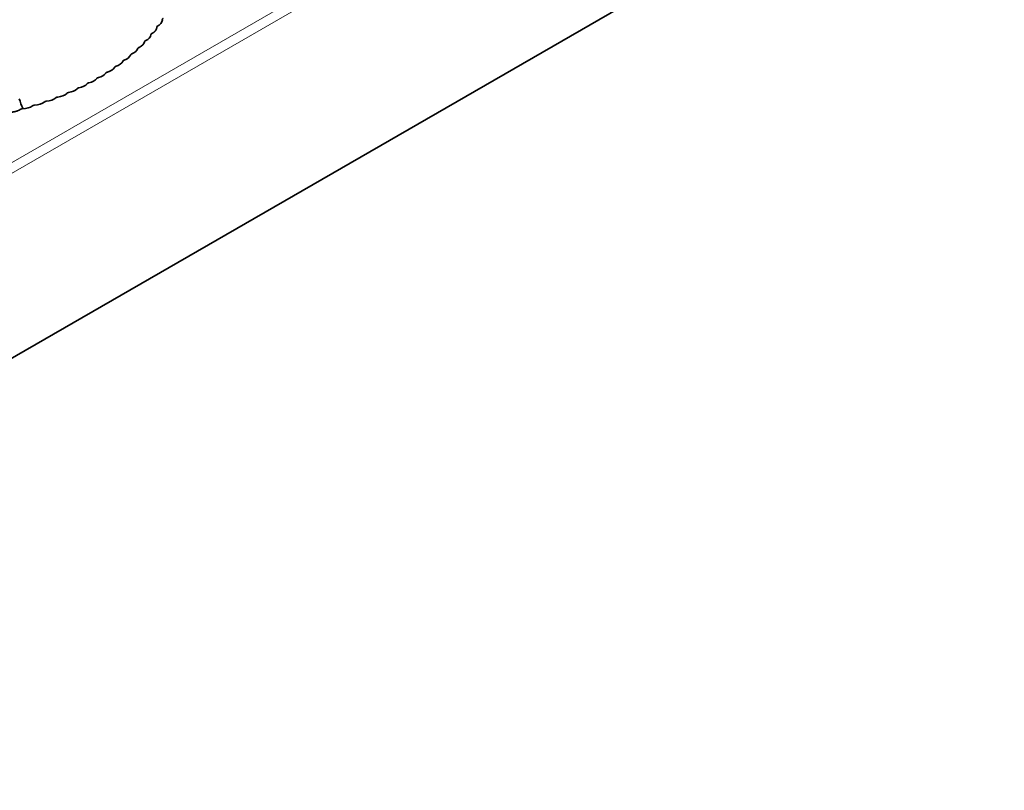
# Model space of a CAD drawing. Header units: millimetres. Extents: x 7 to 415, y 7 to 290.
# Tile 63 of 86: x 319 to 349, y 56 to 79. Entities that reach past the tile are written whole.
import ezdxf

# ---------------------------------------------------------------- set-up
doc = ezdxf.new("R2010")
doc.units = ezdxf.units.MM
doc.layers.add('Sichtbar (ISO)', color=7, linetype='Continuous', lineweight=35)
doc.layers.add('Sichtbar schmal (ISO)', color=7, linetype='Continuous', lineweight=18)

msp = doc.modelspace()

# ---------------------------------------------------------------- linework, layer by layer
at = {"layer": 'Sichtbar (ISO)'}
msp.add_line((401.826, 116.849), (296.043, 55.775), dxfattribs=at)
for centre, major_axis, ratio, start_param, end_param in [((322.925, 79.35), (-0.5, 0.14), 0.638448, 2.489402, 3.277374), ((322.372, 78.708), (-0.521, 0.119), 0.610703, 2.439828, 3.124599), ((322.568, 78.915), (-0.516, 0.127), 0.619206, 2.484617, 3.174735), ((322.163, 78.509), (-0.527, 0.113), 0.601505, 2.39625, 3.076434), ((321.703, 78.134), (-0.539, 0.102), 0.581607, 2.312566, 2.985989), ((321.94, 78.318), (-0.533, 0.107), 0.591767, 2.353834, 3.030203), ((321.453, 77.959), (-0.544, 0.098), 0.571129, 2.272418, 2.943836), ((320.913, 77.632), (0.556, -0.092), 0.549578, 5.337259, 6.007655), ((321.19, 77.791), (-0.55, 0.094), 0.560427, 2.233355, 2.903752), ((320.319, 77.335), (0.568, -0.088), 0.527737, 5.264152, 5.937575), ((320.623, 77.48), (0.562, -0.09), 0.538663, 5.300217, 5.971635), ((324.842, 74.445), (-5.688, 4.264), 0.413876, 0.551515, 0.621946), ((319.326, 76.949), (-0.587, 0.088), 0.495429, 2.019981, 2.704752), ((319.671, 77.07), (0.581, -0.088), 0.50607, 5.194847, 5.875031), ((320.002, 77.199), (0.575, -0.088), 0.516855, 5.229036, 5.905404), ((318.968, 76.836), (-0.594, 0.089), 0.484983, 1.987526, 2.677644)]:
    msp.add_ellipse(centre, major_axis=major_axis, ratio=ratio, start_param=start_param, end_param=end_param, dxfattribs=at)
for points, degree in [([(323.425, 79.21), (323.426, 79.223), (323.429, 79.236), (323.432, 79.248)], 3), ([(323.431, 79.239), (323.429, 79.234), (323.428, 79.229), (323.427, 79.224), (323.426, 79.218), (323.425, 79.213)], 5), ([(323.12, 78.835), (323.174, 78.863), (323.216, 78.898), (323.247, 78.939), (323.266, 78.987), (323.268, 79.045)], 5), ([(323.266, 79.026), (323.265, 79.018), (323.264, 79.01), (323.263, 79.003)], 3), ([(319.105, 76.518), (319.057, 76.486), (318.997, 76.462), (318.926, 76.444), (318.843, 76.433), (318.742, 76.432)], 5)]:
    msp.add_open_spline(points, degree=degree, dxfattribs=at)
for points, weights in [([(323.432, 79.254), (323.432, 79.264), (323.435, 79.272), (323.44, 79.279), (323.448, 79.285), (323.46, 79.292)], [1, 1.03162869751, 1.04744304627, 1.04744304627, 1.03162869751, 1]), ([(322.892, 78.583), (322.894, 78.593), (322.898, 78.601), (322.905, 78.608), (322.915, 78.614), (322.928, 78.619)], [1, 1.03390913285, 1.05086369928, 1.05086369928, 1.03390913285, 1]), ([(323.086, 78.799), (323.087, 78.808), (323.091, 78.816), (323.098, 78.823), (323.107, 78.83), (323.12, 78.835)], [1, 1.03391725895, 1.05087588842, 1.05087588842, 1.03391725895, 1]), ([(322.684, 78.376), (322.687, 78.385), (322.692, 78.393), (322.699, 78.4), (322.709, 78.406), (322.723, 78.411)], [1, 1.0348407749, 1.05226116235, 1.05226116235, 1.0348407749, 1]), ([(322.226, 77.985), (322.23, 77.995), (322.236, 78.003), (322.245, 78.009), (322.256, 78.014), (322.271, 78.019)], [1, 1.03648379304, 1.05472568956, 1.05472568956, 1.03648379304, 1]), ([(322.462, 78.177), (322.465, 78.186), (322.471, 78.194), (322.479, 78.2), (322.49, 78.206), (322.504, 78.211)], [1, 1.03570165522, 1.05355248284, 1.05355248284, 1.03570165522, 1]), ([(321.713, 77.627), (321.718, 77.637), (321.725, 77.644), (321.735, 77.65), (321.747, 77.655), (321.762, 77.659)], [1, 1.03777993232, 1.05666989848, 1.05666989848, 1.03777993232, 1]), ([(321.976, 77.802), (321.981, 77.812), (321.988, 77.819), (321.997, 77.825), (322.008, 77.83), (322.023, 77.835)], [1, 1.03717955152, 1.05576932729, 1.05576932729, 1.03717955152, 1]), ([(321.455, 77.479), (321.45, 77.476), (321.446, 77.473), (321.442, 77.469), (321.438, 77.465), (321.435, 77.46)], [1.0478440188, 1.04782292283, 1.04302797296, 1.0334591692, 1.01911651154, 1]), ([(321.455, 77.479), (321.46, 77.482), (321.465, 77.484), (321.472, 77.487), (321.479, 77.489), (321.487, 77.49)], [1.0478440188, 1.04782292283, 1.04302797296, 1.0334591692, 1.01911651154, 1]), ([(320.895, 77.178), (320.878, 77.175), (320.865, 77.171), (320.855, 77.166), (320.846, 77.159), (320.839, 77.151)], [1, 1.03717955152, 1.05576932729, 1.05576932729, 1.03717955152, 1]), ([(321.198, 77.33), (321.182, 77.327), (321.169, 77.323), (321.159, 77.317), (321.15, 77.31), (321.144, 77.301)], [1, 1.03777993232, 1.05666989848, 1.05666989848, 1.03777993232, 1]), ([(319.901, 76.769), (319.885, 76.768), (319.871, 76.765), (319.859, 76.761), (319.849, 76.755), (319.84, 76.747)], [1, 1.0348407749, 1.05226116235, 1.05226116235, 1.0348407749, 1]), ([(320.247, 76.897), (320.23, 76.895), (320.216, 76.892), (320.205, 76.888), (320.195, 76.881), (320.187, 76.873)], [1, 1.03570165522, 1.05355248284, 1.05355248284, 1.03570165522, 1]), ([(320.578, 77.034), (320.561, 77.031), (320.548, 77.028), (320.537, 77.023), (320.527, 77.016), (320.519, 77.008)], [1, 1.03648379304, 1.05472568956, 1.05472568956, 1.03648379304, 1]), ([(319.169, 76.537), (319.152, 76.536), (319.138, 76.534), (319.126, 76.53), (319.115, 76.525), (319.105, 76.518)], [1, 1.03391725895, 1.05087588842, 1.05087588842, 1.03391725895, 1]), ([(319.542, 76.649), (319.525, 76.648), (319.512, 76.645), (319.5, 76.641), (319.489, 76.636), (319.48, 76.628)], [1, 1.03390913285, 1.05086369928, 1.05086369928, 1.03390913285, 1])]:
    msp.add_rational_spline(points, weights, degree=5, dxfattribs=at)
at = {"layer": 'Sichtbar schmal (ISO)'}
for p, q in [((401.685, 122.728), (295.902, 61.654)), ((296.043, 61.409), (401.826, 122.483))]:
    msp.add_line(p, q, dxfattribs=at)

doc.saveas('drawing.dxf')
